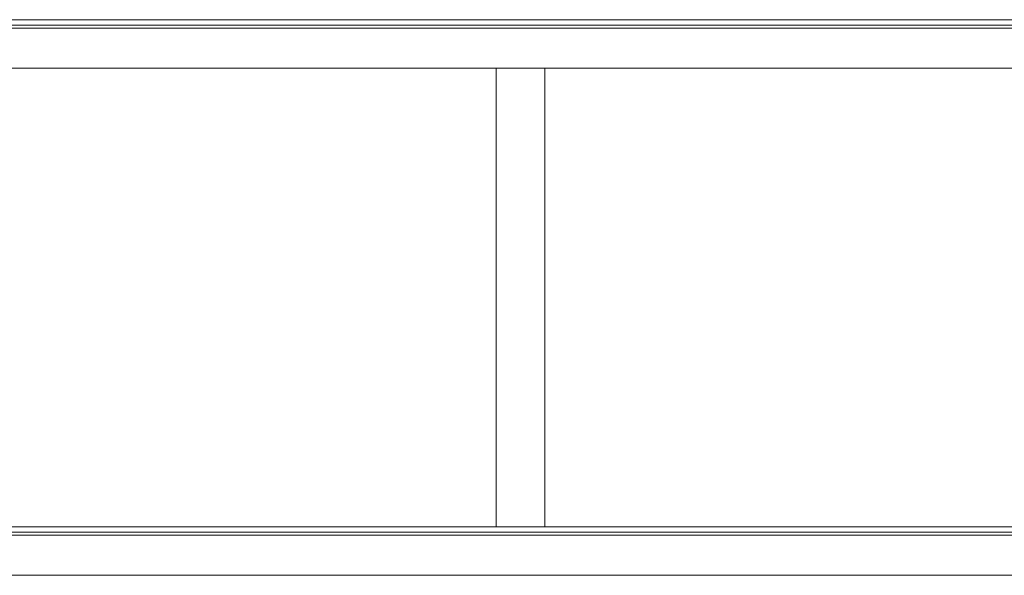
# Model space of a CAD drawing. Header units: millimetres. Extents: x -30280 to 309309, y -17460 to 4378.
# Tile 152 of 256: x 110425 to 117516, y -15436 to -11436. Entities that reach past the tile are written whole.
import ezdxf

# ---------------------------------------------------------------- set-up
doc = ezdxf.new("R2010")
doc.units = ezdxf.units.MM
doc.header["$MEASUREMENT"] = 0
doc.linetypes.add('Wipeout_Contour', pattern=[1000, 0, -1000])
doc.layers.add('P1_PLANTA PRIMERA_3_09_EI_Mobiliari general', color=7, linetype='Continuous')
for name, color, linetype, lineweight in [('P1_PLANTA PRIMERA_3_09_EI_Mobiliari general_Pluma_Nº__88', 7, 'Continuous', 5), ('P1_PLANTA PRIMERA_3_10_ESTR_Fotjats_Pluma_Nº__1', 7, 'Continuous', 5), ('P1_PLANTA PRIMERA_3_Nuevo_14_PAV_Soft Light Grey 0554_Pluma_Nº__29', 7, 'Continuous', 20)]:
    doc.layers.add(name, color=color, linetype=linetype, lineweight=lineweight)

msp = doc.modelspace()

# ---------------------------------------------------------------- linework, layer by layer
at = {"layer": 'P1_PLANTA PRIMERA_3_10_ESTR_Fotjats_Pluma_Nº__1', "color": 7, "linetype": 'Continuous', "lineweight": 5}
for p, q in [((129327.2, -11476), (98930, -11476)), ((129327.2, -11496), (98930, -11496)), ((129327.2, -15126), (98930, -15126)), ((129327.2, -15146.1), (98930, -15146.1)), ((129327.2, -15436.1), (98930, -15436.1))]:
    msp.add_line(p, q, dxfattribs=at)
at = {"layer": 'P1_PLANTA PRIMERA_3_10_ESTR_Fotjats_Pluma_Nº__1', "color": 7, "linetype": 'Continuous', "lineweight": 5, "flags": 128}
msp.add_lwpolyline([(117627.1, -11436.1), (117517.7, -11436.1), (117507.3, -11436.1)], dxfattribs=at)
at = {"layer": 'P1_PLANTA PRIMERA_3_Nuevo_14_PAV_Soft Light Grey 0554_Pluma_Nº__29', "color": 7, "linetype": 'Continuous', "lineweight": 20, "flags": 128}
msp.add_lwpolyline([(117507.3, -11436.1), (117477.7, -11436.1), (104177.9, -11436.1)], dxfattribs=at)

# ---------------------------------------------------------------- wipeouts: each hides what was drawn before it
at = {"color": 254, "linetype": 'Wipeout_Contour', "lineweight": 0, "ltscale": 459328.846014}
msp.add_wipeout([(113856.7, -11786.1), (113856.7, -15086.1), (114206.7, -15086.1), (114206.7, -11786.1)], dxfattribs=at).dxf.layer = 'P1_PLANTA PRIMERA_3_09_EI_Mobiliari general'

# ---------------------------------------------------------------- next in the draw order: linework, layer by layer
at = {"layer": 'P1_PLANTA PRIMERA_3_09_EI_Mobiliari general_Pluma_Nº__88', "color": 7, "linetype": 'Continuous', "lineweight": 5}
for p, q in [((113856.7, -15086.1), (113856.7, -11786.1)), ((114206.7, -15086.1), (114206.7, -11786.1))]:
    msp.add_line(p, q, dxfattribs=at)
at = {"layer": 'P1_PLANTA PRIMERA_3_10_ESTR_Fotjats_Pluma_Nº__1', "color": 7, "linetype": 'Continuous', "lineweight": 5}
for p, q in [((129327.2, -11786.1), (98930, -11786.1)), ((129327.2, -15086.1), (98930, -15086.1))]:
    msp.add_line(p, q, dxfattribs=at)

doc.saveas('drawing.dxf')
